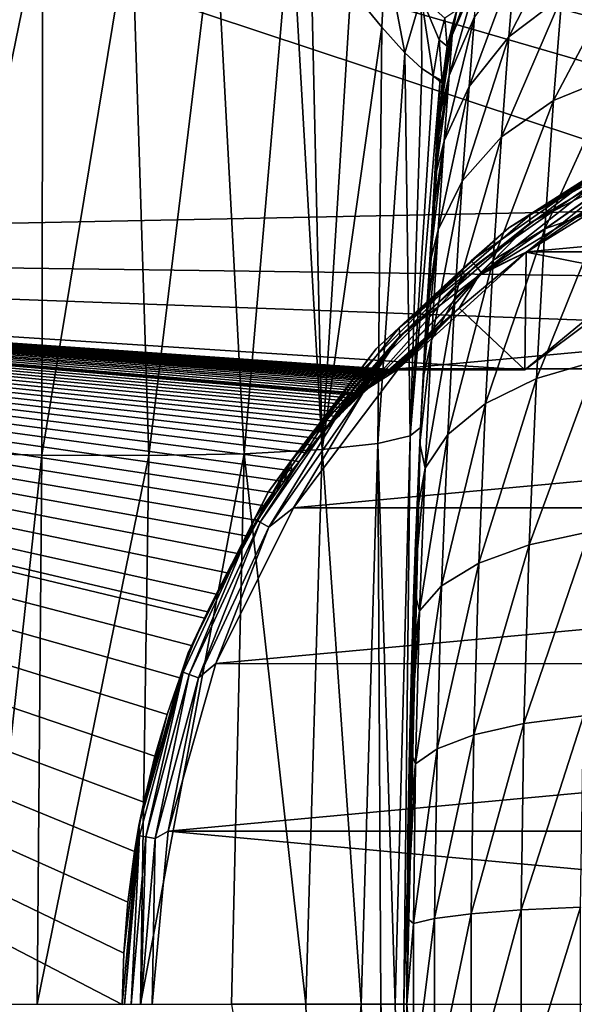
# Model space of a CAD drawing. Header units: metres. Extents: x -24 to 73, y -230 to 24.
# Tile 42 of 52: x 59.71 to 61.56, y 0 to 3.29. Entities that reach past the tile are written whole.
import ezdxf

# ---------------------------------------------------------------- set-up
doc = ezdxf.new("R2010")
doc.units = ezdxf.units.M
doc.layers.add('solid_SIDE_LEVER_10_541_032_SW0001', color=7, linetype='CONTINUOUS')

msp = doc.modelspace()

# ---------------------------------------------------------------- linework, layer by layer
at = {"layer": 'solid_SIDE_LEVER_10_541_032_SW0001'}
for points in [[(62.281288, 2.661714, 38.857994), (55.200001, 2.519189, 38.841476), (55.200001, 5.006754, 39.26413)], [(63.299793, 2.85, 38.881229), (55.200001, 5.006754, 39.26413), (72.486435, 5.004188, 39.263542)], [(62.782349, 2.802594, 38.875229), (62.281288, 2.661714, 38.857994), (55.200001, 5.006754, 39.26413)], [(63.299793, 2.85, 38.881229), (62.782349, 2.802594, 38.875229), (55.200001, 5.006754, 39.26413)], [(59.784012, 3.661909, 83.491287), (59.48476, 3.67865, 83.419067), (59.410999, 1.843715, 83.657616)], [(59.784012, 3.661909, 83.491287), (59.410999, 1.843715, 83.657616), (59.781681, 1.834782, 83.765053)], [(60.080128, 3.653818, 83.613541), (59.784012, 3.661909, 83.491287), (59.781681, 1.834782, 83.765053)], [(60.080128, 3.653818, 83.613541), (59.781681, 1.834782, 83.765053), (60.138588, 1.832955, 83.950233)], [(60.360435, 3.6556, 83.785873), (60.080128, 3.653818, 83.613541), (60.138588, 1.832955, 83.950233)], [(60.360435, 3.6556, 83.785873), (60.138588, 1.832955, 83.950233), (60.457569, 1.839037, 84.208824)], [(60.61401, 3.659952, 84.008049), (60.360435, 3.6556, 83.785873), (60.457569, 1.839037, 84.208824)], [(60.61401, 3.659952, 84.008049), (60.457569, 1.839037, 84.208824), (60.717205, 1.852901, 84.526855)], [(60.678749, 3.570281, 84.103691), (60.61401, 3.659952, 84.008049), (60.717205, 1.852901, 84.526855)], [(61.341362, 3.23093, 138.927475), (61.517723, 3.366062, 139.007355), (61.539318, 3.621463, 138.433899)], [(61.361454, 3.476094, 138.379349), (61.341362, 3.23093, 138.927475), (61.539318, 3.621463, 138.433899)], [(60.813503, 3.390944, 84.332695), (60.678749, 3.570281, 84.103691), (60.717205, 1.852901, 84.526855)], [(60.928959, 3.516698, 84.447472), (60.813503, 3.390944, 84.332695), (60.91663, 3.263403, 84.548828)], [(60.928959, 3.516698, 84.447472), (60.91663, 3.263403, 84.548828), (60.9939, 3.177483, 84.752167)], [(60.928959, 3.516698, 84.447472), (60.9939, 3.177483, 84.752167), (61.048267, 3.364732, 84.773819)], [(61.152153, 3.236793, 137.730042), (61.243031, 3.489098, 137.199997), (61.167835, 3.319976, 137.199997)], [(61.152153, 3.236793, 137.730042), (61.238358, 3.440136, 137.765198), (61.243031, 3.489098, 137.199997)], [(61.208214, 3.065158, 138.83255), (61.341362, 3.23093, 138.927475), (61.361454, 3.476094, 138.379349)], [(61.226498, 3.297763, 138.314514), (61.208214, 3.065158, 138.83255), (61.361454, 3.476094, 138.379349)], [(61.490917, 3.018962, 139.53067), (61.694782, 3.1028, 139.605804), (61.722916, 3.459516, 139.065643)], [(61.517723, 3.366062, 139.007355), (61.490917, 3.018962, 139.53067), (61.722916, 3.459516, 139.065643)], [(61.141563, 3.10283, 138.245193), (61.226498, 3.297763, 138.314514), (61.238358, 3.440136, 137.765198)], [(61.152153, 3.236793, 137.730042), (61.141563, 3.10283, 138.245193), (61.238358, 3.440136, 137.765198)], [(60.91663, 3.263403, 84.548828), (60.813503, 3.390944, 84.332695), (60.717205, 1.852901, 84.526855)], [(61.048267, 3.364732, 84.773819), (60.9939, 3.177483, 84.752167), (61.050007, 3.125199, 84.944046)], [(61.048267, 3.364732, 84.773819), (61.050007, 3.125199, 84.944046), (61.088825, 3.100747, 85.128098)], [(61.048267, 3.364732, 84.773819), (61.088825, 3.100747, 85.128098), (61.108284, 3.221571, 85.124641)], [(61.048267, 3.364732, 84.773819), (61.108284, 3.221571, 85.124641), (61.127396, 3.294235, 85.121246)], [(61.316418, 2.897735, 139.427719), (61.490917, 3.018962, 139.53067), (61.517723, 3.366062, 139.007355)], [(61.341362, 3.23093, 138.927475), (61.316418, 2.897735, 139.427719), (61.517723, 3.366062, 139.007355)], [(61.127396, 3.294235, 85.121246), (61.108284, 3.221571, 85.124641), (61.135452, 3.199946, 85.486107)], [(61.125237, 2.883955, 138.731079), (61.208214, 3.065158, 138.83255), (61.226498, 3.297763, 138.314514)], [(61.141563, 3.10283, 138.245193), (61.125237, 2.883955, 138.731079), (61.226498, 3.297763, 138.314514)], [(61.127396, 3.294235, 85.121246), (61.135452, 3.199946, 85.486107), (61.167862, 3.320058, 85.486107)], [(61.167835, 3.319976, 137.199997), (61.167862, 3.320058, 85.486107), (61.135452, 3.199946, 85.486107)], [(61.156197, 3.283188, 137.199997), (61.167835, 3.319976, 137.199997), (61.135452, 3.199946, 85.486107)], [(61.152153, 3.236793, 137.730042), (61.167835, 3.319976, 137.199997), (61.156197, 3.283188, 137.199997)], [(60.91663, 3.263403, 84.548828), (60.717205, 1.852901, 84.526855), (60.903339, 1.873462, 84.883041)], [(60.9939, 3.177483, 84.752167), (60.91663, 3.263403, 84.548828), (60.903339, 1.873462, 84.883041)], [(61.156197, 3.283188, 137.199997), (61.118206, 3.076724, 137.200012), (61.117241, 3.06416, 137.470306)], [(61.152153, 3.236793, 137.730042), (61.156197, 3.283188, 137.199997), (61.117241, 3.06416, 137.470306)], [(61.156197, 3.283188, 137.199997), (61.135452, 3.199946, 85.486107), (61.118206, 3.076727, 111.343056)], [(61.156197, 3.283188, 137.199997), (61.118206, 3.076727, 111.343056), (61.118206, 3.076724, 137.200012)], [(61.152153, 3.236793, 137.730042), (61.114361, 3.026334, 137.740692), (61.109634, 2.963196, 138.007431)], [(61.152153, 3.236793, 137.730042), (61.109634, 2.963196, 138.007431), (61.141563, 3.10283, 138.245193)], [(61.152153, 3.236793, 137.730042), (61.117241, 3.06416, 137.470306), (61.114361, 3.026334, 137.740692)], [(61.18552, 2.749023, 139.305374), (61.316418, 2.897735, 139.427719), (61.341362, 3.23093, 138.927475)], [(61.208214, 3.065158, 138.83255), (61.18552, 2.749023, 139.305374), (61.341362, 3.23093, 138.927475)], [(61.108284, 3.221571, 85.124641), (61.088825, 3.100747, 85.128098), (61.118206, 3.076724, 85.486107)], [(61.108284, 3.221571, 85.124641), (61.118206, 3.076724, 85.486107), (61.135452, 3.199946, 85.486107)], [(61.118206, 3.076727, 111.343056), (61.135452, 3.199946, 85.486107), (61.118206, 3.076724, 85.486107)], [(60.9939, 3.177483, 84.752167), (60.903339, 1.873462, 84.883041), (61.01149, 1.89894, 85.253258)], [(61.050007, 3.125199, 84.944046), (60.9939, 3.177483, 84.752167), (61.01149, 1.89894, 85.253258)], [(61.050007, 3.125199, 84.944046), (61.01149, 1.89894, 85.253258), (61.088825, 3.100747, 85.128098)], [(61.01149, 1.89894, 85.253258), (61.111324, 3.08899, 85.306099), (61.088825, 3.100747, 85.128098)], [(61.118206, 3.076724, 85.486107), (61.088825, 3.100747, 85.128098), (61.111324, 3.08899, 85.306099)], [(61.141563, 3.10283, 138.245193), (61.103226, 2.875402, 138.26738), (61.095337, 2.763502, 138.518768)], [(61.141563, 3.10283, 138.245193), (61.095337, 2.763502, 138.518768), (61.125237, 2.883955, 138.731079)], [(61.141563, 3.10283, 138.245193), (61.109634, 2.963196, 138.007431), (61.103226, 2.875402, 138.26738)], [(61.461826, 2.589902, 139.98967), (61.664253, 2.661855, 140.079559), (61.694782, 3.1028, 139.605804)], [(61.490917, 3.018962, 139.53067), (61.461826, 2.589902, 139.98967), (61.694782, 3.1028, 139.605804)], [(61.01149, 1.89894, 85.253258), (61.046329, 1.927045, 85.616325), (61.111324, 3.08899, 85.306099)], [(61.046329, 1.927045, 85.616325), (61.118206, 3.076724, 85.486107), (61.111324, 3.08899, 85.306099)], [(61.118206, 3.076727, 111.343056), (61.118206, 3.076724, 85.486107), (61.046329, 1.927045, 85.616325)], [(61.118206, 3.076724, 137.200012), (61.118206, 3.076727, 111.343056), (61.046329, 1.927045, 85.616325)], [(61.117241, 3.06416, 137.470306), (61.118206, 3.076724, 137.200012), (61.046329, 1.927045, 85.616325)], [(61.114361, 3.026334, 137.740692), (61.117241, 3.06416, 137.470306), (61.046329, 1.927045, 85.616325)], [(61.104973, 2.586469, 139.174591), (61.18552, 2.749023, 139.305374), (61.208214, 3.065158, 138.83255)], [(61.125237, 2.883955, 138.731079), (61.104973, 2.586469, 139.174591), (61.208214, 3.065158, 138.83255)], [(61.109634, 2.963196, 138.007431), (61.114361, 3.026334, 137.740692), (61.046329, 1.927045, 85.616325)], [(61.289345, 2.485863, 139.866501), (61.461826, 2.589902, 139.98967), (61.490917, 3.018962, 139.53067)], [(61.316418, 2.897735, 139.427719), (61.289345, 2.485863, 139.866501), (61.490917, 3.018962, 139.53067)], [(61.103226, 2.875402, 138.26738), (61.109634, 2.963196, 138.007431), (61.046329, 1.927045, 85.616325)], [(61.411091, 2.635392, 38.738197), (61.90662, 2.927758, 38.738197), (61.851353, 2.909282, 38.700001)], [(61.906384, 2.903616, 38.770683), (61.90662, 2.927758, 38.738197), (61.411091, 2.635392, 38.738197)], [(61.160885, 2.358238, 139.720108), (61.289345, 2.485863, 139.866501), (61.316418, 2.897735, 139.427719)], [(61.18552, 2.749023, 139.305374), (61.160885, 2.358238, 139.720108), (61.316418, 2.897735, 139.427719)], [(61.341438, 2.593558, 38.400002), (61.341438, 2.593557, 38.700001), (61.851353, 2.909282, 38.700001)], [(61.411091, 2.635392, 38.738197), (61.851353, 2.909282, 38.700001), (61.341438, 2.593557, 38.700001)], [(61.851353, 2.909282, 38.400002), (61.341438, 2.593558, 38.400002), (61.851353, 2.909282, 38.700001)], [(61.678806, 2.80799, 38.361732), (61.341438, 2.593558, 38.400002), (61.851353, 2.909282, 38.400002)], [(61.411686, 2.609105, 38.770683), (61.906384, 2.903616, 38.770683), (61.411091, 2.635392, 38.738197)], [(61.697388, 2.75621, 38.792389), (61.906384, 2.903616, 38.770683), (61.411686, 2.609105, 38.770683)], [(61.095337, 2.763502, 138.518768), (61.103226, 2.875402, 138.26738), (61.046329, 1.927045, 85.616325)], [(61.125237, 2.883955, 138.731079), (61.08622, 2.628195, 138.759689), (61.076168, 2.470419, 138.98819)], [(61.125237, 2.883955, 138.731079), (61.076168, 2.470419, 138.98819), (61.104973, 2.586469, 139.174591)], [(61.125237, 2.883955, 138.731079), (61.095337, 2.763502, 138.518768), (61.08622, 2.628195, 138.759689)], [(61.678806, 2.80799, 38.361732), (61.215832, 2.483813, 38.361732), (61.341438, 2.593558, 38.400002)], [(61.229786, 2.467186, 38.329262), (61.215832, 2.483813, 38.361732), (61.678806, 2.80799, 38.361732)], [(61.229786, 2.467186, 38.329262), (61.678806, 2.80799, 38.361732), (61.689659, 2.789193, 38.329262)], [(61.401737, 2.513782, 38.299999), (61.895958, 2.81978, 38.299999), (64.704147, 2.81973, 38.299999)], [(61.705902, 2.761059, 38.307583), (61.895958, 2.81978, 38.299999), (61.401737, 2.513782, 38.299999)], [(61.401737, 2.513782, 38.299999), (64.704147, 2.81973, 38.299999), (65.198349, 2.513714, 38.299999)], [(61.08622, 2.628195, 138.759689), (61.095337, 2.763502, 138.518768), (61.046329, 1.927045, 85.616325)], [(61.229786, 2.467186, 38.329262), (61.689659, 2.789193, 38.329262), (61.250668, 2.4423, 38.307583)], [(61.689659, 2.789193, 38.329262), (61.705902, 2.761059, 38.307583), (61.250668, 2.4423, 38.307583)], [(61.082973, 2.218735, 139.563629), (61.160885, 2.358238, 139.720108), (61.18552, 2.749023, 139.305374)], [(61.104973, 2.586469, 139.174591), (61.082973, 2.218735, 139.563629), (61.18552, 2.749023, 139.305374)], [(61.240631, 2.433939, 38.792389), (61.697388, 2.75621, 38.792389), (61.411686, 2.609105, 38.770683)], [(61.639301, 2.676672, 38.799999), (61.697388, 2.75621, 38.792389), (61.240631, 2.433939, 38.792389)], [(61.250668, 2.4423, 38.307583), (61.705902, 2.761059, 38.307583), (61.401737, 2.513782, 38.299999)], [(61.399025, 2.511731, 38.799999), (61.639301, 2.676672, 38.799999), (61.240631, 2.433939, 38.792389)], [(61.81181, 2.430594, 38.799999), (61.639301, 2.676672, 38.799999), (61.399025, 2.511731, 38.799999)], [(62.281288, 2.661714, 38.857994), (61.813164, 2.431423, 38.83176), (55.200001, 2.519189, 38.841476)], [(60.975033, 2.260046, 38.738197), (61.411091, 2.635392, 38.738197), (61.341438, 2.593557, 38.700001)], [(61.411686, 2.609105, 38.770683), (61.411091, 2.635392, 38.738197), (60.975033, 2.260046, 38.738197)], [(61.433605, 2.090757, 140.372223), (61.63464, 2.148875, 140.474411), (61.664253, 2.661855, 140.079559)], [(61.461826, 2.589902, 139.98967), (61.433605, 2.090757, 140.372223), (61.664253, 2.661855, 140.079559)], [(60.977329, 2.231223, 38.770683), (61.411686, 2.609105, 38.770683), (60.975033, 2.260046, 38.738197)], [(61.240631, 2.433939, 38.792389), (61.411686, 2.609105, 38.770683), (60.977329, 2.231223, 38.770683)], [(61.076168, 2.470419, 138.98819), (61.08622, 2.628195, 138.759689), (61.046329, 1.927045, 85.616325)], [(61.341438, 2.593558, 38.400002), (60.898224, 2.189513, 38.400002), (61.341438, 2.593557, 38.700001)], [(61.215832, 2.483813, 38.361732), (60.898224, 2.189513, 38.400002), (61.341438, 2.593558, 38.400002)], [(60.898224, 2.189513, 38.400002), (60.898224, 2.189513, 38.700001), (61.341438, 2.593557, 38.700001)], [(60.975033, 2.260046, 38.738197), (61.341438, 2.593557, 38.700001), (60.898224, 2.189513, 38.700001)], [(61.104973, 2.586469, 139.174591), (61.065498, 2.29099, 139.202438), (61.054569, 2.091264, 139.400452)], [(61.104973, 2.586469, 139.174591), (61.054569, 2.091264, 139.400452), (61.082973, 2.218735, 139.563629)], [(61.104973, 2.586469, 139.174591), (61.076168, 2.470419, 138.98819), (61.065498, 2.29099, 139.202438)], [(61.263088, 2.006726, 140.232193), (61.433605, 2.090757, 140.372223), (61.461826, 2.589902, 139.98967)], [(61.289345, 2.485863, 139.866501), (61.263088, 2.006726, 140.232193), (61.461826, 2.589902, 139.98967)], [(60.049999, 0, 38.700001), (55.200001, 0.000041, 38.700001), (55.200001, 2.519189, 38.841476)], [(60.054504, 0.171015, 38.700649), (60.049999, 0, 38.700001), (55.200001, 2.519189, 38.841476)], [(60.067993, 0.341205, 38.702587), (60.054504, 0.171015, 38.700649), (55.200001, 2.519189, 38.841476)], [(60.090569, 0.510812, 38.705799), (60.067993, 0.341205, 38.702587), (55.200001, 2.519189, 38.841476)], [(60.121567, 0.675721, 38.710148), (60.090569, 0.510812, 38.705799), (55.200001, 2.519189, 38.841476)], [(60.15884, 0.829348, 38.71529), (60.121567, 0.675721, 38.710148), (55.200001, 2.519189, 38.841476)], [(60.199833, 0.968009, 38.720833), (60.15884, 0.829348, 38.71529), (55.200001, 2.519189, 38.841476)], [(60.242195, 1.090432, 38.72644), (60.199833, 0.968009, 38.720833), (55.200001, 2.519189, 38.841476)], [(60.284073, 1.19696, 38.731861), (60.242195, 1.090432, 38.72644), (55.200001, 2.519189, 38.841476)], [(60.324543, 1.28958, 38.736988), (60.284073, 1.19696, 38.731861), (55.200001, 2.519189, 38.841476)], [(60.334381, 1.310879, 38.73822), (60.324543, 1.28958, 38.736988), (55.200001, 2.519189, 38.841476)], [(60.363194, 1.370489, 38.741779), (60.334381, 1.310879, 38.73822), (55.200001, 2.519189, 38.841476)], [(60.399998, 1.441836, 38.746246), (60.363194, 1.370489, 38.741779), (55.200001, 2.519189, 38.841476)], [(60.43528, 1.505749, 38.750439), (60.399998, 1.441836, 38.746246), (55.200001, 2.519189, 38.841476)], [(60.469315, 1.563753, 38.754406), (60.43528, 1.505749, 38.750439), (55.200001, 2.519189, 38.841476)], [(60.502018, 1.616467, 38.758141), (60.469315, 1.563753, 38.754406), (55.200001, 2.519189, 38.841476)], [(60.533222, 1.664249, 38.761635), (60.502018, 1.616467, 38.758141), (55.200001, 2.519189, 38.841476)], [(60.562794, 1.707448, 38.764881), (60.533222, 1.664249, 38.761635), (55.200001, 2.519189, 38.841476)], [(60.590656, 1.746412, 38.767879), (60.562794, 1.707448, 38.764881), (55.200001, 2.519189, 38.841476)], [(60.616787, 1.781513, 38.770641), (60.590656, 1.746412, 38.767879), (55.200001, 2.519189, 38.841476)], [(60.641216, 1.813121, 38.773174), (60.616787, 1.781513, 38.770641), (55.200001, 2.519189, 38.841476)], [(60.663998, 1.841589, 38.775494), (60.641216, 1.813121, 38.773174), (55.200001, 2.519189, 38.841476)], [(60.685219, 1.867255, 38.777615), (60.663998, 1.841589, 38.775494), (55.200001, 2.519189, 38.841476)], [(60.704994, 1.890448, 38.77956), (60.685219, 1.867255, 38.777615), (55.200001, 2.519189, 38.841476)], [(60.723457, 1.911483, 38.781342), (60.704994, 1.890448, 38.77956), (55.200001, 2.519189, 38.841476)], [(60.740715, 1.930607, 38.782982), (60.723457, 1.911483, 38.781342), (55.200001, 2.519189, 38.841476)], [(60.756821, 1.947988, 38.784485), (60.740715, 1.930607, 38.782982), (55.200001, 2.519189, 38.841476)], [(60.77182, 1.963768, 38.785862), (60.756821, 1.947988, 38.784485), (55.200001, 2.519189, 38.841476)], [(60.785767, 1.978087, 38.787121), (60.77182, 1.963768, 38.785862), (55.200001, 2.519189, 38.841476)], [(60.798729, 1.991079, 38.788269), (60.785767, 1.978087, 38.787121), (55.200001, 2.519189, 38.841476)], [(60.810772, 2.002879, 38.789322), (60.798729, 1.991079, 38.788269), (55.200001, 2.519189, 38.841476)], [(60.82198, 2.013614, 38.790283), (60.810772, 2.002879, 38.789322), (55.200001, 2.519189, 38.841476)], [(60.832428, 2.023407, 38.791168), (60.82198, 2.013614, 38.790283), (55.200001, 2.519189, 38.841476)], [(60.842213, 2.032378, 38.791977), (60.832428, 2.023407, 38.791168), (55.200001, 2.519189, 38.841476)], [(60.847248, 2.036917, 38.792389), (60.842213, 2.032378, 38.791977), (55.200001, 2.519189, 38.841476)], [(60.851425, 2.040642, 38.792728), (60.847248, 2.036917, 38.792389), (55.200001, 2.519189, 38.841476)], [(60.860165, 2.048311, 38.79343), (60.851425, 2.040642, 38.792728), (55.200001, 2.519189, 38.841476)], [(60.868526, 2.055487, 38.794086), (60.860165, 2.048311, 38.79343), (55.200001, 2.519189, 38.841476)], [(60.876579, 2.062237, 38.794708), (60.868526, 2.055487, 38.794086), (55.200001, 2.519189, 38.841476)], [(60.884327, 2.068575, 38.795292), (60.876579, 2.062237, 38.794708), (55.200001, 2.519189, 38.841476)], [(60.891758, 2.074497, 38.795837), (60.884327, 2.068575, 38.795292), (55.200001, 2.519189, 38.841476)], [(60.898857, 2.080003, 38.796349), (60.891758, 2.074497, 38.795837), (55.200001, 2.519189, 38.841476)], [(60.905617, 2.085094, 38.796822), (60.898857, 2.080003, 38.796349), (55.200001, 2.519189, 38.841476)], [(60.912025, 2.089772, 38.797256), (60.905617, 2.085094, 38.796822), (55.200001, 2.519189, 38.841476)], [(60.918079, 2.09404, 38.797657), (60.912025, 2.089772, 38.797256), (55.200001, 2.519189, 38.841476)], [(60.923759, 2.097903, 38.798019), (60.918079, 2.09404, 38.797657), (55.200001, 2.519189, 38.841476)], [(60.929077, 2.101372, 38.798344), (60.923759, 2.097903, 38.798019), (55.200001, 2.519189, 38.841476)], [(60.934044, 2.10447, 38.798634), (60.929077, 2.101372, 38.798344), (55.200001, 2.519189, 38.841476)], [(60.938686, 2.107226, 38.798893), (60.934044, 2.10447, 38.798634), (55.200001, 2.519189, 38.841476)], [(60.943035, 2.109663, 38.799122), (60.938686, 2.107226, 38.798893), (55.200001, 2.519189, 38.841476)], [(60.947124, 2.111806, 38.799324), (60.943035, 2.109663, 38.799122), (55.200001, 2.519189, 38.841476)], [(60.95097, 2.113668, 38.7995), (60.947124, 2.111806, 38.799324), (55.200001, 2.519189, 38.841476)], [(60.954582, 2.115252, 38.799648), (60.95097, 2.113668, 38.7995), (55.200001, 2.519189, 38.841476)], [(60.957962, 2.11656, 38.799774), (60.954582, 2.115252, 38.799648), (55.200001, 2.519189, 38.841476)], [(60.961132, 2.117598, 38.79987), (60.957962, 2.11656, 38.799774), (55.200001, 2.519189, 38.841476)], [(60.964081, 2.118351, 38.799942), (60.961132, 2.117598, 38.79987), (55.200001, 2.519189, 38.841476)], [(60.966778, 2.118808, 38.799984), (60.964081, 2.118351, 38.799942), (55.200001, 2.519189, 38.841476)], [(60.969227, 2.118962, 38.799999), (60.966778, 2.118808, 38.799984), (55.200001, 2.519189, 38.841476)], [(61.394089, 2.118962, 38.799999), (60.969227, 2.118962, 38.799999), (55.200001, 2.519189, 38.841476)], [(61.596516, 2.284873, 38.816315), (61.394089, 2.118962, 38.799999), (55.200001, 2.519189, 38.841476)], [(61.813164, 2.431423, 38.83176), (61.596516, 2.284873, 38.816315), (55.200001, 2.519189, 38.841476)], [(60.972141, 2.122162, 38.299999), (61.401737, 2.513782, 38.299999), (65.198349, 2.513714, 38.299999)], [(61.250668, 2.4423, 38.307583), (61.401737, 2.513782, 38.299999), (60.972141, 2.122162, 38.299999)], [(60.972141, 2.122162, 38.299999), (65.198349, 2.513714, 38.299999), (65.627937, 2.122078, 38.299999)], [(61.175037, 2.325301, 38.799999), (61.394089, 2.118962, 38.799999), (61.399025, 2.511731, 38.799999)], [(61.175037, 2.325301, 38.799999), (61.399025, 2.511731, 38.799999), (61.240631, 2.433939, 38.792389)], [(61.81181, 2.430594, 38.799999), (61.399025, 2.511731, 38.799999), (61.394089, 2.118962, 38.799999)], [(61.215832, 2.483813, 38.361732), (60.816185, 2.084167, 38.361732), (60.898224, 2.189513, 38.400002)], [(60.832813, 2.070215, 38.329262), (60.816185, 2.084167, 38.361732), (61.215832, 2.483813, 38.361732)], [(60.832813, 2.070215, 38.329262), (61.215832, 2.483813, 38.361732), (61.229786, 2.467186, 38.329262)], [(60.832813, 2.070215, 38.329262), (61.229786, 2.467186, 38.329262), (60.8577, 2.049333, 38.307583)], [(61.229786, 2.467186, 38.329262), (61.250668, 2.4423, 38.307583), (60.8577, 2.049333, 38.307583)], [(61.065498, 2.29099, 139.202438), (61.076168, 2.470419, 138.98819), (61.046329, 1.927045, 85.616325)], [(61.136993, 1.903647, 140.065781), (61.263088, 2.006726, 140.232193), (61.289345, 2.485863, 139.866501)], [(61.160885, 2.358238, 139.720108), (61.136993, 1.903647, 140.065781), (61.289345, 2.485863, 139.866501)], [(61.240631, 2.433939, 38.792389), (60.977329, 2.231223, 38.770683), (60.847248, 2.036917, 38.792389)], [(61.175037, 2.325301, 38.799999), (61.240631, 2.433939, 38.792389), (60.847248, 2.036917, 38.792389)], [(60.8577, 2.049333, 38.307583), (61.250668, 2.4423, 38.307583), (60.972141, 2.122162, 38.299999)], [(61.81181, 2.430594, 38.799999), (61.394089, 2.118962, 38.799999), (61.596516, 2.284873, 38.816315)], [(61.061638, 1.790976, 139.887894), (61.136993, 1.903647, 140.065781), (61.160885, 2.358238, 139.720108)], [(61.082973, 2.218735, 139.563629), (61.061638, 1.790976, 139.887894), (61.160885, 2.358238, 139.720108)], [(61.175037, 2.325301, 38.799999), (60.847248, 2.036917, 38.792389), (60.851425, 2.040642, 38.792728)], [(61.175037, 2.325301, 38.799999), (60.851425, 2.040642, 38.792728), (60.860165, 2.048311, 38.79343)], [(61.175037, 2.325301, 38.799999), (60.860165, 2.048311, 38.79343), (60.868526, 2.055487, 38.794086)], [(61.175037, 2.325301, 38.799999), (60.868526, 2.055487, 38.794086), (60.876579, 2.062237, 38.794708)], [(61.175037, 2.325301, 38.799999), (60.876579, 2.062237, 38.794708), (60.884327, 2.068575, 38.795292)], [(61.175037, 2.325301, 38.799999), (60.884327, 2.068575, 38.795292), (60.891758, 2.074497, 38.795837)], [(61.175037, 2.325301, 38.799999), (60.891758, 2.074497, 38.795837), (60.898857, 2.080003, 38.796349)], [(61.175037, 2.325301, 38.799999), (60.898857, 2.080003, 38.796349), (60.905617, 2.085094, 38.796822)], [(61.175037, 2.325301, 38.799999), (60.905617, 2.085094, 38.796822), (60.912025, 2.089772, 38.797256)], [(61.175037, 2.325301, 38.799999), (60.912025, 2.089772, 38.797256), (60.918079, 2.09404, 38.797657)], [(61.175037, 2.325301, 38.799999), (60.918079, 2.09404, 38.797657), (60.923759, 2.097903, 38.798019)], [(61.175037, 2.325301, 38.799999), (60.923759, 2.097903, 38.798019), (60.929077, 2.101372, 38.798344)], [(61.175037, 2.325301, 38.799999), (60.929077, 2.101372, 38.798344), (60.934044, 2.10447, 38.798634)], [(61.175037, 2.325301, 38.799999), (60.934044, 2.10447, 38.798634), (60.938686, 2.107226, 38.798893)], [(61.175037, 2.325301, 38.799999), (60.938686, 2.107226, 38.798893), (60.943035, 2.109663, 38.799122)], [(61.175037, 2.325301, 38.799999), (60.943035, 2.109663, 38.799122), (60.947124, 2.111806, 38.799324)], [(61.175037, 2.325301, 38.799999), (60.947124, 2.111806, 38.799324), (60.95097, 2.113668, 38.7995)], [(61.175037, 2.325301, 38.799999), (60.95097, 2.113668, 38.7995), (60.954582, 2.115252, 38.799648)], [(61.175037, 2.325301, 38.799999), (60.954582, 2.115252, 38.799648), (60.957962, 2.11656, 38.799774)], [(61.175037, 2.325301, 38.799999), (60.957962, 2.11656, 38.799774), (60.961132, 2.117598, 38.79987)], [(61.175037, 2.325301, 38.799999), (60.961132, 2.117598, 38.79987), (60.964081, 2.118351, 38.799942)], [(61.175037, 2.325301, 38.799999), (60.964081, 2.118351, 38.799942), (60.966778, 2.118808, 38.799984)], [(61.175037, 2.325301, 38.799999), (60.966778, 2.118808, 38.799984), (60.969227, 2.118962, 38.799999)], [(61.175037, 2.325301, 38.799999), (60.969227, 2.118962, 38.799999), (61.394089, 2.118962, 38.799999)], [(61.054569, 2.091264, 139.400452), (61.065498, 2.29099, 139.202438), (61.046329, 1.927045, 85.616325)], [(60.612183, 1.813537, 38.738197), (60.975033, 2.260046, 38.738197), (60.898224, 2.189513, 38.700001)], [(60.977329, 2.231223, 38.770683), (60.975033, 2.260046, 38.738197), (60.612183, 1.813537, 38.738197)], [(60.977329, 2.231223, 38.770683), (60.612183, 1.813537, 38.738197), (60.616787, 1.781513, 38.770641)], [(60.977329, 2.231223, 38.770683), (60.616787, 1.781513, 38.770641), (60.641216, 1.813121, 38.773174)], [(60.977329, 2.231223, 38.770683), (60.641216, 1.813121, 38.773174), (60.663998, 1.841589, 38.775494)], [(60.977329, 2.231223, 38.770683), (60.663998, 1.841589, 38.775494), (60.685219, 1.867255, 38.777615)], [(60.977329, 2.231223, 38.770683), (60.685219, 1.867255, 38.777615), (60.704994, 1.890448, 38.77956)], [(60.977329, 2.231223, 38.770683), (60.704994, 1.890448, 38.77956), (60.723457, 1.911483, 38.781342)], [(60.977329, 2.231223, 38.770683), (60.723457, 1.911483, 38.781342), (60.740715, 1.930607, 38.782982)], [(60.977329, 2.231223, 38.770683), (60.740715, 1.930607, 38.782982), (60.756821, 1.947988, 38.784485)], [(60.977329, 2.231223, 38.770683), (60.756821, 1.947988, 38.784485), (60.77182, 1.963768, 38.785862)], [(60.977329, 2.231223, 38.770683), (60.77182, 1.963768, 38.785862), (60.785767, 1.978087, 38.787121)], [(60.977329, 2.231223, 38.770683), (60.785767, 1.978087, 38.787121), (60.798729, 1.991079, 38.788269)], [(60.977329, 2.231223, 38.770683), (60.798729, 1.991079, 38.788269), (60.810772, 2.002879, 38.789322)], [(60.977329, 2.231223, 38.770683), (60.810772, 2.002879, 38.789322), (60.82198, 2.013614, 38.790283)], [(60.977329, 2.231223, 38.770683), (60.82198, 2.013614, 38.790283), (60.832428, 2.023407, 38.791168)], [(60.977329, 2.231223, 38.770683), (60.832428, 2.023407, 38.791168), (60.842213, 2.032378, 38.791977)], [(60.977329, 2.231223, 38.770683), (60.842213, 2.032378, 38.791977), (60.847248, 2.036917, 38.792389)], [(61.082973, 2.218735, 139.563629), (61.054569, 2.091264, 139.400452), (61.04377, 1.873052, 139.580002)], [(61.082973, 2.218735, 139.563629), (61.04377, 1.873052, 139.580002), (61.061638, 1.790976, 139.887894)], [(60.536797, 1.710908, 38.400002), (60.536797, 1.710907, 38.700001), (60.898224, 2.189513, 38.700001)], [(60.612183, 1.813537, 38.738197), (60.898224, 2.189513, 38.700001), (60.536797, 1.710907, 38.700001)], [(60.898224, 2.189513, 38.400002), (60.536797, 1.710908, 38.400002), (60.898224, 2.189513, 38.700001)], [(60.816185, 2.084167, 38.361732), (60.536797, 1.710908, 38.400002), (60.898224, 2.189513, 38.400002)], [(61.409283, 1.535124, 140.66832), (61.609112, 1.577822, 140.780029), (61.63464, 2.148875, 140.474411)], [(61.433605, 2.090757, 140.372223), (61.409283, 1.535124, 140.66832), (61.63464, 2.148875, 140.474411)], [(60.621826, 1.65828, 38.299999), (60.972141, 2.122162, 38.299999), (65.627937, 2.122078, 38.299999)], [(60.8577, 2.049333, 38.307583), (60.972141, 2.122162, 38.299999), (60.621826, 1.65828, 38.299999)], [(60.621826, 1.65828, 38.299999), (65.627937, 2.122078, 38.299999), (65.978233, 1.658184, 38.299999)], [(60.816185, 2.084167, 38.361732), (60.492008, 1.621194, 38.361732), (60.536797, 1.710908, 38.400002)], [(60.510807, 1.610342, 38.329262), (60.492008, 1.621194, 38.361732), (60.816185, 2.084167, 38.361732)], [(60.510807, 1.610342, 38.329262), (60.816185, 2.084167, 38.361732), (60.832813, 2.070215, 38.329262)], [(61.04377, 1.873052, 139.580002), (61.054569, 2.091264, 139.400452), (61.046329, 1.927045, 85.616325)], [(61.240456, 1.473392, 140.515244), (61.409283, 1.535124, 140.66832), (61.433605, 2.090757, 140.372223)], [(61.263088, 2.006726, 140.232193), (61.240456, 1.473392, 140.515244), (61.433605, 2.090757, 140.372223)], [(60.510807, 1.610342, 38.329262), (60.832813, 2.070215, 38.329262), (60.53894, 1.594098, 38.307583)], [(60.832813, 2.070215, 38.329262), (60.8577, 2.049333, 38.307583), (60.53894, 1.594098, 38.307583)], [(60.53894, 1.594098, 38.307583), (60.8577, 2.049333, 38.307583), (60.621826, 1.65828, 38.299999)], [(61.116402, 1.397667, 140.333313), (61.240456, 1.473392, 140.515244), (61.263088, 2.006726, 140.232193)], [(61.136993, 1.903647, 140.065781), (61.116402, 1.397667, 140.333313), (61.263088, 2.006726, 140.232193)], [(61.046329, 1.927045, 85.616325), (60.990398, 0.000211, 85.504066), (61, 0.000211, 85.700127)], [(61.01149, 1.89894, 85.253258), (60.990398, 0.000211, 85.504066), (61.046329, 1.927045, 85.616325)], [(61.029633, 1.541303, 85.6465), (61.046329, 1.927045, 85.616325), (61, 0.000211, 85.700127)], [(61.04377, 1.873052, 139.580002), (61.046329, 1.927045, 85.616325), (61.029633, 1.541303, 85.6465)], [(60.903339, 1.873462, 84.883041), (60.961605, 0.000209, 85.309891), (61.01149, 1.89894, 85.253258)], [(61.01149, 1.89894, 85.253258), (60.961605, 0.000209, 85.309891), (60.990398, 0.000211, 85.504066)], [(61.043251, 1.314896, 140.138855), (61.116402, 1.397667, 140.333313), (61.136993, 1.903647, 140.065781)], [(61.061638, 1.790976, 139.887894), (61.043251, 1.314896, 140.138855), (61.136993, 1.903647, 140.065781)], [(59.410999, 1.843715, 83.657616), (59.580627, 0.000202, 83.78611), (59.781681, 1.834782, 83.765053)], [(60.457569, 1.839037, 84.208824), (60.663002, 0.000204, 84.588905), (60.717205, 1.852901, 84.526855)], [(60.717205, 1.852901, 84.526855), (60.663002, 0.000204, 84.588905), (60.847809, 0.000206, 84.9347)], [(60.717205, 1.852901, 84.526855), (60.847809, 0.000206, 84.9347), (60.903339, 1.873462, 84.883041)], [(60.903339, 1.873462, 84.883041), (60.847809, 0.000206, 84.9347), (60.913929, 0.000208, 85.119514)], [(60.903339, 1.873462, 84.883041), (60.913929, 0.000208, 85.119514), (60.961605, 0.000209, 85.309891)], [(61.033478, 1.638252, 139.739319), (61.04377, 1.873052, 139.580002), (61.029633, 1.541303, 85.6465)], [(61.061638, 1.790976, 139.887894), (61.04377, 1.873052, 139.580002), (61.033478, 1.638252, 139.739319)], [(59.781681, 1.834782, 83.765053), (59.580627, 0.000202, 83.78611), (59.765438, 0.000202, 83.852242)], [(59.781681, 1.834782, 83.765053), (59.765438, 0.000202, 83.852242), (60.138588, 1.832955, 83.950233)], [(60.138588, 1.832955, 83.950233), (59.765438, 0.000202, 83.852242), (60.111214, 0.000202, 84.037071)], [(60.457569, 1.839037, 84.208824), (60.111214, 0.000202, 84.037071), (60.414284, 0.000202, 84.28582)], [(60.138588, 1.832955, 83.950233), (60.111214, 0.000202, 84.037071), (60.457569, 1.839037, 84.208824)], [(60.612183, 1.813537, 38.738197), (60.334381, 1.310879, 38.73822), (60.363194, 1.370489, 38.741779)], [(60.612183, 1.813537, 38.738197), (60.536797, 1.710907, 38.700001), (60.334381, 1.310879, 38.73822)], [(60.612183, 1.813537, 38.738197), (60.363194, 1.370489, 38.741779), (60.399998, 1.441836, 38.746246)], [(60.612183, 1.813537, 38.738197), (60.399998, 1.441836, 38.746246), (60.43528, 1.505749, 38.750439)], [(60.457569, 1.839037, 84.208824), (60.414284, 0.000202, 84.28582), (60.663002, 0.000204, 84.588905)], [(60.612183, 1.813537, 38.738197), (60.43528, 1.505749, 38.750439), (60.469315, 1.563753, 38.754406)], [(60.612183, 1.813537, 38.738197), (60.469315, 1.563753, 38.754406), (60.502018, 1.616467, 38.758141)], [(60.612183, 1.813537, 38.738197), (60.502018, 1.616467, 38.758141), (60.533222, 1.664249, 38.761635)], [(60.612183, 1.813537, 38.738197), (60.533222, 1.664249, 38.761635), (60.562794, 1.707448, 38.764881)], [(60.612183, 1.813537, 38.738197), (60.562794, 1.707448, 38.764881), (60.590656, 1.746412, 38.767879)], [(60.612183, 1.813537, 38.738197), (60.590656, 1.746412, 38.767879), (60.616787, 1.781513, 38.770641)], [(61.061638, 1.790976, 139.887894), (61.033478, 1.638252, 139.739319), (61.024048, 1.388523, 139.877121)], [(61.061638, 1.790976, 139.887894), (61.024048, 1.388523, 139.877121), (61.043251, 1.314896, 140.138855)], [(60.536797, 1.710908, 38.400002), (60.269466, 1.174039, 38.400002), (60.536797, 1.710907, 38.700001)], [(60.492008, 1.621194, 38.361732), (60.269466, 1.174039, 38.400002), (60.536797, 1.710908, 38.400002)], [(60.269466, 1.174038, 38.700001), (60.334381, 1.310879, 38.73822), (60.536797, 1.710907, 38.700001)], [(60.269466, 1.174039, 38.400002), (60.269466, 1.174038, 38.700001), (60.536797, 1.710907, 38.700001)], [(60.362724, 1.137938, 38.299999), (60.621826, 1.65828, 38.299999), (65.978233, 1.658184, 38.299999)], [(60.53894, 1.594098, 38.307583), (60.621826, 1.65828, 38.299999), (60.362724, 1.137938, 38.299999)], [(60.362724, 1.137938, 38.299999), (65.978233, 1.658184, 38.299999), (66.23732, 1.137833, 38.299999)], [(60.492008, 1.621194, 38.361732), (60.253151, 1.108962, 38.361732), (60.269466, 1.174039, 38.400002)], [(60.273548, 1.101539, 38.329262), (60.253151, 1.108962, 38.361732), (60.492008, 1.621194, 38.361732)], [(60.273548, 1.101539, 38.329262), (60.492008, 1.621194, 38.361732), (60.510807, 1.610342, 38.329262)], [(61.024048, 1.388523, 139.877121), (61.033478, 1.638252, 139.739319), (61.029633, 1.541303, 85.6465)], [(60.273548, 1.101539, 38.329262), (60.510807, 1.610342, 38.329262), (60.304077, 1.090427, 38.307583)], [(60.510807, 1.610342, 38.329262), (60.53894, 1.594098, 38.307583), (60.304077, 1.090427, 38.307583)], [(60.304077, 1.090427, 38.307583), (60.53894, 1.594098, 38.307583), (60.362724, 1.137938, 38.299999)], [(61.39146, 0.937999, 140.870148), (61.590408, 0.964101, 140.988358), (61.609112, 1.577822, 140.780029)], [(61.409283, 1.535124, 140.66832), (61.39146, 0.937999, 140.870148), (61.609112, 1.577822, 140.780029)], [(61.024048, 1.388523, 139.877121), (61.029633, 1.541303, 85.6465), (61, 0.000211, 85.700127)], [(61.223869, 0.900261, 140.708191), (61.39146, 0.937999, 140.870148), (61.409283, 1.535124, 140.66832)], [(61.240456, 1.473392, 140.515244), (61.223869, 0.900261, 140.708191), (61.409283, 1.535124, 140.66832)], [(61.101315, 0.853971, 140.515686), (61.223869, 0.900261, 140.708191), (61.240456, 1.473392, 140.515244)], [(61.116402, 1.397667, 140.333313), (61.101315, 0.853971, 140.515686), (61.240456, 1.473392, 140.515244)], [(61.015816, 1.126157, 139.991791), (61.024048, 1.388523, 139.877121), (61, 0.000211, 85.700127)], [(61.043251, 1.314896, 140.138855), (61.024048, 1.388523, 139.877121), (61.015816, 1.126157, 139.991791)], [(61.029778, 0.803374, 140.309921), (61.101315, 0.853971, 140.515686), (61.116402, 1.397667, 140.333313)], [(61.043251, 1.314896, 140.138855), (61.029778, 0.803374, 140.309921), (61.116402, 1.397667, 140.333313)], [(60.269466, 1.174038, 38.700001), (60.324543, 1.28958, 38.736988), (60.334381, 1.310879, 38.73822)], [(60.269466, 1.174038, 38.700001), (60.284073, 1.19696, 38.731861), (60.324543, 1.28958, 38.736988)], [(61.043251, 1.314896, 140.138855), (61.015816, 1.126157, 139.991791), (61.00909, 0.853781, 140.082169)], [(61.043251, 1.314896, 140.138855), (61.00909, 0.853781, 140.082169), (61.029778, 0.803374, 140.309921)], [(60.269466, 1.174038, 38.700001), (60.242195, 1.090432, 38.72644), (60.284073, 1.19696, 38.731861)], [(60.269466, 1.174039, 38.400002), (60.105339, 0.59719, 38.400002), (60.269466, 1.174038, 38.700001)], [(60.253151, 1.108962, 38.361732), (60.105339, 0.59719, 38.400002), (60.269466, 1.174039, 38.400002)], [(60.105339, 0.597189, 38.700001), (60.242195, 1.090432, 38.72644), (60.269466, 1.174038, 38.700001)], [(60.105339, 0.59719, 38.400002), (60.105339, 0.597189, 38.700001), (60.269466, 1.174038, 38.700001)], [(60.203636, 0.57882, 38.299999), (60.362724, 1.137938, 38.299999), (66.23732, 1.137833, 38.299999)], [(60.304077, 1.090427, 38.307583), (60.362724, 1.137938, 38.299999), (60.203636, 0.57882, 38.299999)], [(60.203636, 0.57882, 38.299999), (66.23732, 1.137833, 38.299999), (66.396385, 0.578708, 38.299999)], [(61.00909, 0.853781, 140.082169), (61.015816, 1.126157, 139.991791), (61, 0.000211, 85.700127)], [(60.253151, 1.108962, 38.361732), (60.106873, 0.563035, 38.361732), (60.105339, 0.59719, 38.400002)], [(60.105339, 0.597189, 38.700001), (60.199833, 0.968009, 38.720833), (60.242195, 1.090432, 38.72644)], [(60.128246, 0.559266, 38.329262), (60.106873, 0.563035, 38.361732), (60.253151, 1.108962, 38.361732)], [(60.128246, 0.559266, 38.329262), (60.253151, 1.108962, 38.361732), (60.273548, 1.101539, 38.329262)], [(60.128246, 0.559266, 38.329262), (60.273548, 1.101539, 38.329262), (60.16024, 0.553625, 38.307583)], [(60.273548, 1.101539, 38.329262), (60.304077, 1.090427, 38.307583), (60.16024, 0.553625, 38.307583)], [(60.16024, 0.553625, 38.307583), (60.304077, 1.090427, 38.307583), (60.203636, 0.57882, 38.299999)], [(60.105339, 0.597189, 38.700001), (60.15884, 0.829348, 38.71529), (60.199833, 0.968009, 38.720833)], [(61.382057, 0.315504, 140.972397), (61.58054, 0.324287, 141.093903), (61.590408, 0.964101, 140.988358)], [(61.39146, 0.937999, 140.870148), (61.382057, 0.315504, 140.972397), (61.590408, 0.964101, 140.988358)], [(61.215122, 0.302808, 140.805923), (61.382057, 0.315504, 140.972397), (61.39146, 0.937999, 140.870148)], [(61.223869, 0.900261, 140.708191), (61.215122, 0.302808, 140.805923), (61.39146, 0.937999, 140.870148)], [(61.093353, 0.287234, 140.608063), (61.215122, 0.302808, 140.805923), (61.223869, 0.900261, 140.708191)], [(61.101315, 0.853971, 140.515686), (61.093353, 0.287234, 140.608063), (61.223869, 0.900261, 140.708191)], [(60.105339, 0.597189, 38.700001), (60.121567, 0.675721, 38.710148), (60.15884, 0.829348, 38.71529)], [(61.004101, 0.573516, 140.1474), (61.00909, 0.853781, 140.082169), (61, 0.000211, 85.700127)], [(61.029778, 0.803374, 140.309921), (61.00909, 0.853781, 140.082169), (61.004101, 0.573516, 140.1474)], [(61.022671, 0.270211, 140.396561), (61.093353, 0.287234, 140.608063), (61.101315, 0.853971, 140.515686)], [(61.029778, 0.803374, 140.309921), (61.022671, 0.270211, 140.396561), (61.101315, 0.853971, 140.515686)], [(61.029778, 0.803374, 140.309921), (61.004101, 0.573516, 140.1474), (61.001034, 0.288023, 140.186798)], [(61.029778, 0.803374, 140.309921), (61.001034, 0.288023, 140.186798), (61.022671, 0.270211, 140.396561)], [(60.105339, 0.597189, 38.700001), (60.090569, 0.510812, 38.705799), (60.121567, 0.675721, 38.710148)], [(60.105339, 0.59719, 38.400002), (60.057613, 0, 38.361732), (60.049999, 0, 38.400002)], [(60.105339, 0.59719, 38.400002), (60.049999, 0, 38.400002), (60.105339, 0.597189, 38.700001)], [(60.105339, 0.597189, 38.700001), (60.049999, 0, 38.700001), (60.054504, 0.171015, 38.700649)], [(60.105339, 0.597189, 38.700001), (60.049999, 0, 38.400002), (60.049999, 0, 38.700001)], [(60.105339, 0.597189, 38.700001), (60.054504, 0.171015, 38.700649), (60.067993, 0.341205, 38.702587)], [(60.106873, 0.563035, 38.361732), (60.057613, 0, 38.361732), (60.105339, 0.59719, 38.400002)], [(60.105339, 0.597189, 38.700001), (60.067993, 0.341205, 38.702587), (60.090569, 0.510812, 38.705799)], [(60.106873, 0.563035, 38.361732), (60.079319, 0, 38.329262), (60.057613, 0, 38.361732)], [(60.128246, 0.559266, 38.329262), (60.079319, 0, 38.329262), (60.106873, 0.563035, 38.361732)], [(60.128246, 0.559266, 38.329262), (60.111805, 0, 38.307583), (60.079319, 0, 38.329262)], [(60.128246, 0.559266, 38.329262), (60.16024, 0.553625, 38.307583), (60.111805, 0, 38.307583)], [(60.150002, 0, 38.299999), (60.203636, 0.57882, 38.299999), (66.449997, 0, 38.299999)], [(60.16024, 0.553625, 38.307583), (60.203636, 0.57882, 38.299999), (60.150002, 0, 38.299999)], [(60.203636, 0.57882, 38.299999), (66.396385, 0.578708, 38.299999), (66.449997, 0, 38.299999)], [(61.001034, 0.288023, 140.186798), (61.004101, 0.573516, 140.1474), (61, 0.000211, 85.700127)], [(60.16024, 0.553625, 38.307583), (60.150002, 0, 38.299999), (60.111805, 0, 38.307583)], [(61.093353, -0.287243, 140.608063), (61.215122, -0.302818, 140.805923), (61.215122, 0.302808, 140.805923)], [(61.093353, 0.287234, 140.608063), (61.093353, -0.287243, 140.608063), (61.215122, 0.302808, 140.805923)], [(61.215122, -0.302818, 140.805923), (61.382057, -0.315515, 140.972397), (61.382057, 0.315504, 140.972397)], [(61.215122, 0.302808, 140.805923), (61.215122, -0.302818, 140.805923), (61.382057, 0.315504, 140.972397)], [(61.382057, -0.315515, 140.972397), (61.58054, -0.324297, 141.093903), (61.58054, 0.324287, 141.093903)], [(61.382057, 0.315504, 140.972397), (61.382057, -0.315515, 140.972397), (61.58054, 0.324287, 141.093903)], [(61, 0.000032, 140.199997), (61.001034, 0.288023, 140.186798), (61, 0.000211, 85.700127)], [(61.022671, 0.270211, 140.396561), (61.001034, 0.288023, 140.186798), (61, 0.000032, 140.199997)], [(61.022671, 0.270211, 140.396561), (61, 0.000032, 140.199997), (61.022671, -0.27022, 140.396561)], [(61.022671, -0.27022, 140.396561), (61.093353, -0.287243, 140.608063), (61.093353, 0.287234, 140.608063)], [(61.022671, 0.270211, 140.396561), (61.022671, -0.27022, 140.396561), (61.093353, 0.287234, 140.608063)], [(60.663002, 0.000204, 84.588905), (60.414284, 0.000202, 84.28582), (60.717281, -1.85443, 84.526726)], [(60.847809, 0.000206, 84.9347), (60.663002, 0.000204, 84.588905), (60.717281, -1.85443, 84.526726)], [(60.847809, 0.000206, 84.9347), (60.717281, -1.85443, 84.526726), (60.903416, -1.875009, 84.882904)], [(60.913929, 0.000208, 85.119514), (60.847809, 0.000206, 84.9347), (60.903416, -1.875009, 84.882904)], [(60.913929, 0.000208, 85.119514), (60.903416, -1.875009, 84.882904), (61.01157, -1.900507, 85.253113)], [(60.961605, 0.000209, 85.309891), (60.913929, 0.000208, 85.119514), (61.01157, -1.900507, 85.253113)], [(60.990398, 0.000211, 85.504066), (60.961605, 0.000209, 85.309891), (61.01157, -1.900507, 85.253113)], [(60.990398, 0.000211, 85.504066), (61.01157, -1.900507, 85.253113), (61.046402, -1.928583, 85.61618)], [(61.029617, -1.540937, 85.646523), (60.990398, 0.000211, 85.504066), (61.046402, -1.928583, 85.61618)], [(61.029617, -1.540937, 85.646523), (61, 0.000211, 85.700127), (60.990398, 0.000211, 85.504066)], [(61, 0.000032, 140.199997), (61, 0.000211, 85.700127), (61.029617, -1.540937, 85.646523)]]:
    msp.add_3dface(points, dxfattribs=at)

doc.saveas('drawing.dxf')
